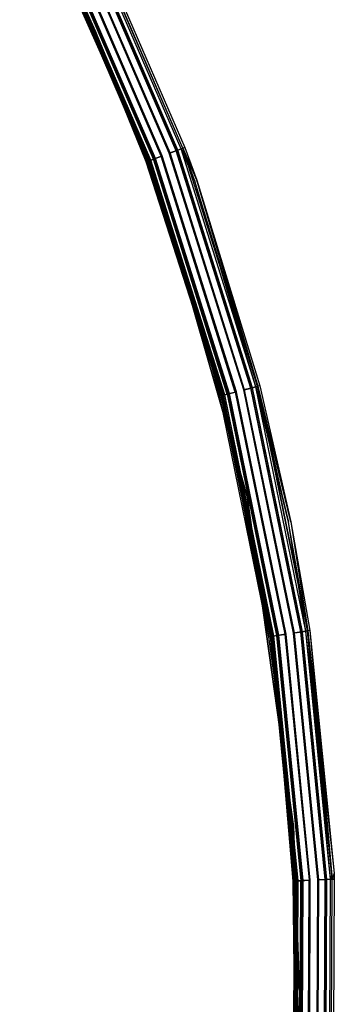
# Model space of a CAD drawing. Extents: x 3 to 49, y 3 to 103.
# Tile 59 of 101: x 46 to 49, y 26 to 35. Entities that reach past the tile are written whole.
import ezdxf

# ---------------------------------------------------------------- set-up
doc = ezdxf.new("R2010")
doc.units = 0
doc.header["$LTSCALE"] = 2.54
doc.layers.get('0').update_dxf_attribs({"linetype": 'CONTINUOUS'})

# ---------------------------------------------------------------- blocks, each defined once
blk = doc.blocks.new('HOTEL-MOOD-11782-11790_STL')
at = {"color": 0}
for p, q in [((47.2621, 33.7653, 122.7154), (45.9806, 36.6437, 122.7154)), ((45.9806, 36.6437, 122.6954), (47.2621, 33.7653, 122.6954)), ((47.2621, 33.7653, 122.7154), (45.9806, 36.6437, 122.7154)), ((45.9806, 36.6437, 122.6954), (47.2621, 33.7653, 122.6954)), ((47.3939, 33.9811, 152.8656), (46.4643, 36.1346, 152.8656)), ((47.3939, 33.9811, 152.8656), (46.4643, 36.1346, 152.8656)), ((47.398, 33.9826, 152.8851), (46.4683, 36.1366, 152.8851)), ((47.398, 33.9826, 152.8851), (46.4683, 36.1366, 152.8851)), ((47.3982, 33.9827, 122.5214), (46.4684, 36.1367, 122.5214)), ((47.3982, 33.9827, 122.5214), (46.4684, 36.1367, 122.5214)), ((47.4023, 33.9842, 122.5019), (46.4724, 36.1386, 122.5019)), ((47.4023, 33.9842, 122.5019), (46.4724, 36.1386, 122.5019)), ((47.4596, 34.0055, 152.8317), (46.5272, 36.1657, 152.8317)), ((47.4596, 34.0055, 152.8317), (46.5272, 36.1657, 152.8317)), ((47.4617, 34.0063, 122.5541), (46.5292, 36.1667, 122.5541)), ((47.4617, 34.0063, 122.5541), (46.5292, 36.1667, 122.5541)), ((47.4713, 34.0099, 152.8474), (46.5384, 36.1712, 152.8474)), ((47.4713, 34.0099, 152.8474), (46.5384, 36.1712, 152.8474)), ((47.4734, 34.0106, 122.5385), (46.5404, 36.1722, 122.5385)), ((47.4734, 34.0106, 122.5385), (46.5404, 36.1722, 122.5385)), ((47.5051, 34.0224, 152.7708), (46.5707, 36.1872, 152.7708)), ((47.5051, 34.0224, 152.7708), (46.5707, 36.1872, 152.7708)), ((47.5057, 34.0226, 122.6129), (46.5712, 36.1875, 122.6129)), ((47.5057, 34.0226, 122.6129), (46.5712, 36.1875, 122.6129)), ((47.5214, 34.0285, 122.6863), (46.5862, 36.1949, 122.6863)), ((47.5214, 34.0285, 152.6949), (46.5862, 36.1949, 152.6949)), ((47.5214, 34.0285, 122.6863), (46.5862, 36.1949, 122.6863)), ((47.5214, 34.0285, 152.6949), (46.5862, 36.1949, 152.6949)), ((47.522, 34.0287, 152.7795), (46.5869, 36.1952, 152.7795)), ((47.522, 34.0287, 152.7795), (46.5869, 36.1952, 152.7795)), ((47.5226, 34.0289, 122.6042), (46.5874, 36.1955, 122.6042)), ((47.5226, 34.0289, 122.6042), (46.5874, 36.1955, 122.6042)), ((46.6042, 36.2038, 122.6863), (47.5401, 34.0354, 122.6863)), ((46.6042, 36.2038, 152.6949), (47.5401, 34.0354, 152.6949)), ((46.6042, 36.2038, 122.6863), (47.5401, 34.0354, 122.6863)), ((46.6042, 36.2038, 152.6949), (47.5401, 34.0354, 152.6949)), ((46.6771, 35.1256, 152.6951), (46.2544, 36.0309, 152.6951)), ((46.6771, 35.1256, 152.6951), (46.2544, 36.0309, 152.6951)), ((46.2652, 36.0362, 122.6863), (47.1857, 33.9037, 122.6863)), ((46.2652, 36.0362, 122.6863), (47.1857, 33.9037, 122.6863)), ((46.6771, 35.1256, 152.6951), (46.2718, 36.0395, 152.7797)), ((46.6771, 35.1256, 152.6951), (46.2718, 36.0395, 152.7797)), ((47.1926, 33.9062, 152.7797), (46.2718, 36.0395, 152.7797)), ((47.1926, 33.9062, 152.7797), (46.2718, 36.0395, 152.7797)), ((46.2723, 36.0397, 152.6951), (46.6954, 35.1336, 152.6951)), ((46.2723, 36.0397, 152.6951), (46.6954, 35.1336, 152.6951)), ((47.2033, 33.9102, 122.6042), (46.282, 36.0445, 122.6042)), ((47.2033, 33.9102, 122.6042), (46.282, 36.0445, 122.6042)), ((47.2045, 33.9106, 122.6863), (46.2831, 36.0451, 122.6863)), ((47.2045, 33.9106, 122.6863), (46.2831, 36.0451, 122.6863)), ((47.2095, 33.9125, 152.771), (46.2879, 36.0475, 152.771)), ((46.2879, 36.0475, 152.771), (46.6954, 35.1336, 152.6951)), ((47.2095, 33.9125, 152.771), (46.2879, 36.0475, 152.771)), ((46.2879, 36.0475, 152.771), (46.6954, 35.1336, 152.6951)), ((47.2202, 33.9165, 122.6129), (46.2981, 36.0525, 122.6129)), ((47.2202, 33.9165, 122.6129), (46.2981, 36.0525, 122.6129)), ((47.2434, 33.9251, 152.8475), (46.3203, 36.0635, 152.8475)), ((47.2434, 33.9251, 152.8475), (46.3203, 36.0635, 152.8475)), ((47.2524, 33.9285, 122.5385), (46.329, 36.0678, 122.5385)), ((47.2524, 33.9285, 122.5385), (46.329, 36.0678, 122.5385)), ((47.2551, 33.9294, 152.8319), (46.3315, 36.069, 152.8319)), ((47.2551, 33.9294, 152.8319), (46.3315, 36.069, 152.8319)), ((47.2641, 33.9328, 122.5541), (46.3402, 36.0733, 122.5541)), ((47.2641, 33.9328, 122.5541), (46.3402, 36.0733, 122.5541)), ((47.3167, 33.9524, 152.8851), (46.3905, 36.0981, 152.8851)), ((47.3167, 33.9524, 152.8851), (46.3905, 36.0981, 152.8851)), ((47.3209, 33.9539, 152.8656), (46.3944, 36.1001, 152.8656)), ((47.3209, 33.9539, 152.8656), (46.3944, 36.1001, 152.8656)), ((47.3235, 33.9549, 122.5019), (46.397, 36.1014, 122.5019)), ((47.3235, 33.9549, 122.5019), (46.397, 36.1014, 122.5019)), ((47.3277, 33.9564, 122.5214), (46.401, 36.1033, 122.5214)), ((47.3277, 33.9564, 122.5214), (46.401, 36.1033, 122.5214)), ((46.6954, 35.1336, 152.6951), (46.6771, 35.1256, 152.6951)), ((46.6954, 35.1336, 152.6951), (46.6771, 35.1256, 152.6951)), ((47.1744, 33.8995, 152.6951), (46.6771, 35.1256, 152.6951)), ((47.1744, 33.8995, 152.6951), (46.6771, 35.1256, 152.6951)), ((47.1926, 33.9062, 152.7797), (46.6771, 35.1256, 152.6951)), ((47.1926, 33.9062, 152.7797), (46.6771, 35.1256, 152.6951)), ((46.6954, 35.1336, 152.6951), (47.1931, 33.9064, 152.6951)), ((47.2095, 33.9125, 152.771), (46.6954, 35.1336, 152.6951)), ((46.6954, 35.1336, 152.6951), (47.1931, 33.9064, 152.6951)), ((47.2095, 33.9125, 152.771), (46.6954, 35.1336, 152.6951)), ((47.4596, 34.0055, 152.8317), (47.3939, 33.9811, 152.8656)), ((47.4596, 34.0055, 152.8317), (47.3939, 33.9811, 152.8656)), ((47.398, 33.9826, 152.8851), (47.4713, 34.0099, 152.8474)), ((47.398, 33.9826, 152.8851), (47.4713, 34.0099, 152.8474)), ((48.1014, 31.7445, 152.8851), (47.398, 33.9826, 152.8851)), ((48.1014, 31.7445, 152.8851), (47.398, 33.9826, 152.8851)), ((47.3982, 33.9827, 122.5214), (47.4617, 34.0063, 122.5541)), ((47.3982, 33.9827, 122.5214), (47.4617, 34.0063, 122.5541)), ((48.1015, 31.7445, 122.5214), (47.3982, 33.9827, 122.5214)), ((48.1015, 31.7445, 122.5214), (47.3982, 33.9827, 122.5214)), ((47.4023, 33.9842, 122.5019), (47.4734, 34.0106, 122.5385)), ((47.4023, 33.9842, 122.5019), (47.4734, 34.0106, 122.5385)), ((48.1059, 31.7456, 122.5019), (47.4023, 33.9842, 122.5019)), ((48.1059, 31.7456, 122.5019), (47.4023, 33.9842, 122.5019)), ((47.5051, 34.0224, 152.7708), (47.4596, 34.0055, 152.8317)), ((47.5051, 34.0224, 152.7708), (47.4596, 34.0055, 152.8317)), ((48.165, 31.7609, 152.8317), (47.4596, 34.0055, 152.8317)), ((48.165, 31.7609, 152.8317), (47.4596, 34.0055, 152.8317)), ((47.4617, 34.0063, 122.5541), (47.5057, 34.0226, 122.6129)), ((47.4617, 34.0063, 122.5541), (47.5057, 34.0226, 122.6129)), ((48.1672, 31.7615, 122.5541), (47.4617, 34.0063, 122.5541)), ((48.1672, 31.7615, 122.5541), (47.4617, 34.0063, 122.5541)), ((47.4713, 34.0099, 152.8474), (47.522, 34.0287, 152.7795)), ((47.4713, 34.0099, 152.8474), (47.522, 34.0287, 152.7795)), ((48.1771, 31.764, 152.8474), (47.4713, 34.0099, 152.8474)), ((48.1771, 31.764, 152.8474), (47.4713, 34.0099, 152.8474)), ((47.4734, 34.0106, 122.5385), (47.5226, 34.0289, 122.6042)), ((47.4734, 34.0106, 122.5385), (47.5226, 34.0289, 122.6042)), ((48.1792, 31.7646, 122.5385), (47.4734, 34.0106, 122.5385)), ((48.1792, 31.7646, 122.5385), (47.4734, 34.0106, 122.5385)), ((47.5214, 34.0285, 152.6949), (47.5051, 34.0224, 152.7708)), ((47.5214, 34.0285, 152.6949), (47.5051, 34.0224, 152.7708)), ((48.212, 31.773, 152.7708), (47.5051, 34.0224, 152.7708)), ((47.634, 33.7189, 152.6949), (47.5051, 34.0224, 152.7708)), ((47.634, 33.7189, 152.6949), (47.5051, 34.0224, 152.7708)), ((48.212, 31.773, 152.7708), (47.5051, 34.0224, 152.7708)), ((47.5057, 34.0226, 122.6129), (47.5214, 34.0285, 122.6863)), ((47.5057, 34.0226, 122.6129), (47.5214, 34.0285, 122.6863)), ((47.5057, 34.0226, 122.6129), (47.634, 33.7189, 122.6863)), ((48.2126, 31.7732, 122.6129), (47.5057, 34.0226, 122.6129)), ((48.2126, 31.7732, 122.6129), (47.5057, 34.0226, 122.6129)), ((47.5057, 34.0226, 122.6129), (47.634, 33.7189, 122.6863)), ((47.634, 33.7189, 122.6863), (47.5214, 34.0285, 122.6863)), ((47.634, 33.7189, 152.6949), (47.5214, 34.0285, 152.6949)), ((47.5214, 34.0285, 152.6949), (47.5214, 34.0285, 122.6863)), ((47.634, 33.7189, 122.6863), (47.5214, 34.0285, 122.6863)), ((47.5214, 34.0285, 152.6949), (47.5214, 34.0285, 122.6863)), ((47.634, 33.7189, 152.6949), (47.5214, 34.0285, 152.6949)), ((47.5401, 34.0354, 152.6949), (47.522, 34.0287, 152.7795)), ((47.5401, 34.0354, 152.6949), (47.522, 34.0287, 152.7795)), ((47.522, 34.0287, 152.7795), (47.6528, 33.7256, 152.6949)), ((48.2295, 31.7776, 152.7795), (47.522, 34.0287, 152.7795)), ((48.2295, 31.7776, 152.7795), (47.522, 34.0287, 152.7795)), ((47.522, 34.0287, 152.7795), (47.6528, 33.7256, 152.6949)), ((47.5401, 34.0354, 122.6863), (47.5226, 34.0289, 122.6042)), ((47.5401, 34.0354, 122.6863), (47.5226, 34.0289, 122.6042)), ((47.6528, 33.7256, 122.6863), (47.5226, 34.0289, 122.6042)), ((47.6528, 33.7256, 122.6863), (47.5226, 34.0289, 122.6042)), ((48.23, 31.7777, 122.6042), (47.5226, 34.0289, 122.6042)), ((48.23, 31.7777, 122.6042), (47.5226, 34.0289, 122.6042)), ((47.5401, 34.0354, 122.6863), (47.6528, 33.7256, 122.6863)), ((47.5401, 34.0354, 152.6949), (47.5401, 34.0354, 122.6863)), ((47.5401, 34.0354, 152.6949), (47.5401, 34.0354, 122.6863)), ((47.5401, 34.0354, 152.6949), (47.6528, 33.7256, 152.6949)), ((47.5401, 34.0354, 122.6863), (47.6528, 33.7256, 122.6863)), ((47.5401, 34.0354, 152.6949), (47.6528, 33.7256, 152.6949)), ((47.1744, 33.8995, 152.6951), (47.1926, 33.9062, 152.7797)), ((47.1744, 33.8995, 152.6951), (47.1926, 33.9062, 152.7797)), ((47.7799, 32.0239, 152.6951), (47.1744, 33.8995, 152.6951)), ((47.7799, 32.0239, 152.6951), (47.1744, 33.8995, 152.6951)), ((47.1857, 33.9037, 122.6863), (47.2033, 33.9102, 122.6042)), ((47.1857, 33.9037, 122.6863), (47.2033, 33.9102, 122.6042)), ((47.1857, 33.9037, 122.6863), (47.8821, 31.6878, 122.6863)), ((47.1857, 33.9037, 122.6863), (47.8821, 31.6878, 122.6863)), ((47.1926, 33.9062, 152.7797), (47.2434, 33.9251, 152.8475)), ((47.1926, 33.9062, 152.7797), (47.2434, 33.9251, 152.8475)), ((47.7799, 32.0239, 152.6951), (47.1926, 33.9062, 152.7797)), ((47.7799, 32.0239, 152.6951), (47.1926, 33.9062, 152.7797)), ((47.8892, 31.6896, 152.7797), (47.1926, 33.9062, 152.7797)), ((47.8892, 31.6896, 152.7797), (47.1926, 33.9062, 152.7797)), ((47.1931, 33.9064, 152.6951), (47.2095, 33.9125, 152.771)), ((47.1931, 33.9064, 152.6951), (47.2095, 33.9125, 152.771)), ((47.1931, 33.9064, 152.6951), (47.7799, 32.0239, 152.6951)), ((47.1931, 33.9064, 152.6951), (47.7799, 32.0239, 152.6951)), ((47.1931, 33.9064, 152.6951), (47.7992, 32.0292, 152.6951)), ((47.1931, 33.9064, 152.6951), (47.7992, 32.0292, 152.6951)), ((47.2033, 33.9102, 122.6042), (47.2524, 33.9285, 122.5385)), ((47.2033, 33.9102, 122.6042), (47.2524, 33.9285, 122.5385)), ((47.9002, 31.6924, 122.6042), (47.2033, 33.9102, 122.6042)), ((47.9002, 31.6924, 122.6042), (47.2033, 33.9102, 122.6042)), ((47.2045, 33.9106, 122.6863), (47.2202, 33.9165, 122.6129)), ((47.2045, 33.9106, 122.6863), (47.2202, 33.9165, 122.6129)), ((47.9014, 31.6928, 122.6863), (47.2045, 33.9106, 122.6863)), ((47.9014, 31.6928, 122.6863), (47.2045, 33.9106, 122.6863)), ((47.2551, 33.9294, 152.8319), (47.2095, 33.9125, 152.771)), ((47.2551, 33.9294, 152.8319), (47.2095, 33.9125, 152.771)), ((47.9066, 31.6941, 152.771), (47.2095, 33.9125, 152.771)), ((47.7992, 32.0292, 152.6951), (47.2095, 33.9125, 152.771)), ((47.9066, 31.6941, 152.771), (47.2095, 33.9125, 152.771)), ((47.7992, 32.0292, 152.6951), (47.2095, 33.9125, 152.771)), ((47.2202, 33.9165, 122.6129), (47.2641, 33.9328, 122.5541)), ((47.2202, 33.9165, 122.6129), (47.2641, 33.9328, 122.5541)), ((47.9177, 31.6969, 122.6129), (47.2202, 33.9165, 122.6129)), ((47.9177, 31.6969, 122.6129), (47.2202, 33.9165, 122.6129)), ((47.2434, 33.9251, 152.8475), (47.3167, 33.9524, 152.8851)), ((47.2434, 33.9251, 152.8475), (47.3167, 33.9524, 152.8851)), ((47.9416, 31.7031, 152.8475), (47.2434, 33.9251, 152.8475)), ((47.9416, 31.7031, 152.8475), (47.2434, 33.9251, 152.8475)), ((47.2524, 33.9285, 122.5385), (47.3235, 33.9549, 122.5019)), ((47.2524, 33.9285, 122.5385), (47.3235, 33.9549, 122.5019)), ((47.951, 31.7056, 122.5385), (47.2524, 33.9285, 122.5385)), ((47.951, 31.7056, 122.5385), (47.2524, 33.9285, 122.5385)), ((47.3209, 33.9539, 152.8656), (47.2551, 33.9294, 152.8319)), ((47.3209, 33.9539, 152.8656), (47.2551, 33.9294, 152.8319)), ((47.9537, 31.7063, 152.8319), (47.2551, 33.9294, 152.8319)), ((47.9537, 31.7063, 152.8319), (47.2551, 33.9294, 152.8319)), ((47.2641, 33.9328, 122.5541), (47.3277, 33.9564, 122.5214)), ((47.2641, 33.9328, 122.5541), (47.3277, 33.9564, 122.5214)), ((47.9631, 31.7087, 122.5541), (47.2641, 33.9328, 122.5541)), ((47.9631, 31.7087, 122.5541), (47.2641, 33.9328, 122.5541)), ((48.0174, 31.7227, 152.8851), (47.3167, 33.9524, 152.8851)), ((48.0174, 31.7227, 152.8851), (47.3167, 33.9524, 152.8851)), ((48.0217, 31.7238, 152.8656), (47.3209, 33.9539, 152.8656)), ((48.0217, 31.7238, 152.8656), (47.3209, 33.9539, 152.8656)), ((48.0244, 31.7245, 122.5019), (47.3235, 33.9549, 122.5019)), ((48.0244, 31.7245, 122.5019), (47.3235, 33.9549, 122.5019)), ((48.0287, 31.7257, 122.5214), (47.3277, 33.9564, 122.5214)), ((48.0287, 31.7257, 122.5214), (47.3277, 33.9564, 122.5214)), ((48.0971, 31.7433, 152.8656), (47.3939, 33.9811, 152.8656)), ((48.0971, 31.7433, 152.8656), (47.3939, 33.9811, 152.8656)), ((48.1306, 30.7365, 122.7154), (47.2621, 33.7653, 122.7154)), ((47.2621, 33.7653, 122.6954), (48.1306, 30.7365, 122.6954)), ((47.2621, 33.7653, 122.7154), (47.2621, 33.7653, 122.6954)), ((48.1306, 30.7365, 122.7154), (47.2621, 33.7653, 122.7154)), ((47.2621, 33.7653, 122.6954), (48.1306, 30.7365, 122.6954)), ((47.2621, 33.7653, 122.7154), (47.2621, 33.7653, 122.6954)), ((48.2126, 31.7732, 122.6129), (47.634, 33.7189, 122.6863)), ((48.2126, 31.7732, 122.6129), (47.634, 33.7189, 122.6863)), ((48.2288, 31.7774, 122.6863), (47.634, 33.7189, 122.6863)), ((48.2288, 31.7774, 152.6949), (47.634, 33.7189, 152.6949)), ((47.634, 33.7189, 152.6949), (47.634, 33.7189, 122.6863)), ((48.2288, 31.7774, 122.6863), (47.634, 33.7189, 122.6863)), ((47.634, 33.7189, 152.6949), (47.634, 33.7189, 122.6863)), ((48.2288, 31.7774, 152.6949), (47.634, 33.7189, 152.6949)), ((48.212, 31.773, 152.7708), (47.634, 33.7189, 152.6949)), ((48.212, 31.773, 152.7708), (47.634, 33.7189, 152.6949)), ((47.6528, 33.7256, 122.6863), (48.23, 31.7777, 122.6042)), ((47.6528, 33.7256, 122.6863), (48.2482, 31.7824, 122.6863)), ((47.6528, 33.7256, 122.6863), (48.23, 31.7777, 122.6042)), ((47.6528, 33.7256, 152.6949), (47.6528, 33.7256, 122.6863)), ((47.6528, 33.7256, 152.6949), (47.6528, 33.7256, 122.6863)), ((47.6528, 33.7256, 152.6949), (48.2482, 31.7824, 152.6949)), ((47.6528, 33.7256, 122.6863), (48.2482, 31.7824, 122.6863)), ((48.2295, 31.7776, 152.7795), (47.6528, 33.7256, 152.6949)), ((48.2295, 31.7776, 152.7795), (47.6528, 33.7256, 152.6949)), ((47.6528, 33.7256, 152.6949), (48.2482, 31.7824, 152.6949)), ((47.7992, 32.0292, 152.6951), (47.8898, 31.6897, 152.6951)), ((47.7992, 32.0292, 152.6951), (47.8898, 31.6897, 152.6951)), ((47.7992, 32.0292, 152.6951), (47.9066, 31.6941, 152.771)), ((47.7992, 32.0292, 152.6951), (47.9066, 31.6941, 152.771)), ((47.8704, 31.6847, 152.6951), (47.7799, 32.0239, 152.6951)), ((47.8704, 31.6847, 152.6951), (47.7799, 32.0239, 152.6951)), ((47.8892, 31.6896, 152.7797), (47.7799, 32.0239, 152.6951)), ((47.8892, 31.6896, 152.7797), (47.7799, 32.0239, 152.6951)), ((48.165, 31.7609, 152.8317), (48.0971, 31.7433, 152.8656)), ((48.165, 31.7609, 152.8317), (48.0971, 31.7433, 152.8656)), ((48.1014, 31.7445, 152.8851), (48.1771, 31.764, 152.8474)), ((48.1014, 31.7445, 152.8851), (48.1771, 31.764, 152.8474)), ((48.1015, 31.7445, 122.5214), (48.1672, 31.7615, 122.5541)), ((48.1015, 31.7445, 122.5214), (48.1672, 31.7615, 122.5541)), ((48.1059, 31.7456, 122.5019), (48.1792, 31.7646, 122.5385)), ((48.1059, 31.7456, 122.5019), (48.1792, 31.7646, 122.5385)), ((48.212, 31.773, 152.7708), (48.165, 31.7609, 152.8317)), ((48.212, 31.773, 152.7708), (48.165, 31.7609, 152.8317)), ((48.6359, 29.4556, 152.8317), (48.165, 31.7609, 152.8317)), ((48.6359, 29.4556, 152.8317), (48.165, 31.7609, 152.8317)), ((48.1672, 31.7615, 122.5541), (48.2126, 31.7732, 122.6129)), ((48.1672, 31.7615, 122.5541), (48.2126, 31.7732, 122.6129)), ((48.6381, 29.456, 122.5541), (48.1672, 31.7615, 122.5541)), ((48.6381, 29.456, 122.5541), (48.1672, 31.7615, 122.5541)), ((48.1771, 31.764, 152.8474), (48.2295, 31.7776, 152.7795)), ((48.1771, 31.764, 152.8474), (48.2295, 31.7776, 152.7795)), ((48.1771, 31.764, 152.8474), (48.6482, 29.4575, 152.8474)), ((48.1771, 31.764, 152.8474), (48.6482, 29.4575, 152.8474)), ((48.1792, 31.7646, 122.5385), (48.23, 31.7777, 122.6042)), ((48.1792, 31.7646, 122.5385), (48.23, 31.7777, 122.6042)), ((48.6504, 29.4578, 122.5385), (48.1792, 31.7646, 122.5385)), ((48.6504, 29.4578, 122.5385), (48.1792, 31.7646, 122.5385)), ((48.2288, 31.7774, 152.6949), (48.212, 31.773, 152.7708)), ((48.2288, 31.7774, 152.6949), (48.212, 31.773, 152.7708)), ((48.6839, 29.4629, 152.7708), (48.212, 31.773, 152.7708)), ((48.5217, 30.493, 152.6949), (48.212, 31.773, 152.7708)), ((48.5217, 30.493, 152.6949), (48.212, 31.773, 152.7708)), ((48.6839, 29.4629, 152.7708), (48.212, 31.773, 152.7708)), ((48.2288, 31.7774, 122.6863), (48.2126, 31.7732, 122.6129)), ((48.2288, 31.7774, 122.6863), (48.2126, 31.7732, 122.6129)), ((48.2126, 31.7732, 122.6129), (48.5217, 30.493, 122.6863)), ((48.6845, 29.463, 122.6129), (48.2126, 31.7732, 122.6129)), ((48.6845, 29.463, 122.6129), (48.2126, 31.7732, 122.6129)), ((48.2126, 31.7732, 122.6129), (48.5217, 30.493, 122.6863)), ((48.5217, 30.493, 122.6863), (48.2288, 31.7774, 122.6863)), ((48.5217, 30.493, 152.6949), (48.2288, 31.7774, 152.6949)), ((48.2288, 31.7774, 152.6949), (48.2288, 31.7774, 122.6863)), ((48.5217, 30.493, 122.6863), (48.2288, 31.7774, 122.6863)), ((48.2288, 31.7774, 152.6949), (48.2288, 31.7774, 122.6863)), ((48.5217, 30.493, 152.6949), (48.2288, 31.7774, 152.6949)), ((48.2482, 31.7824, 152.6949), (48.2295, 31.7776, 152.7795)), ((48.2482, 31.7824, 152.6949), (48.2295, 31.7776, 152.7795)), ((48.2295, 31.7776, 152.7795), (48.5414, 30.4969, 152.6949)), ((48.2295, 31.7776, 152.7795), (48.5414, 30.4969, 152.6949)), ((48.2295, 31.7776, 152.7795), (48.7017, 29.4656, 152.7795)), ((48.2295, 31.7776, 152.7795), (48.7017, 29.4656, 152.7795)), ((48.2482, 31.7824, 122.6863), (48.23, 31.7777, 122.6042)), ((48.2482, 31.7824, 122.6863), (48.23, 31.7777, 122.6042)), ((48.5414, 30.4969, 122.6863), (48.23, 31.7777, 122.6042)), ((48.5414, 30.4969, 122.6863), (48.23, 31.7777, 122.6042)), ((48.7023, 29.4657, 122.6042), (48.23, 31.7777, 122.6042)), ((48.7023, 29.4657, 122.6042), (48.23, 31.7777, 122.6042)), ((48.2482, 31.7824, 122.6863), (48.5414, 30.4969, 122.6863)), ((48.2482, 31.7824, 152.6949), (48.2482, 31.7824, 122.6863)), ((48.2482, 31.7824, 152.6949), (48.2482, 31.7824, 122.6863)), ((48.2482, 31.7824, 152.6949), (48.5414, 30.4969, 152.6949)), ((48.2482, 31.7824, 122.6863), (48.5414, 30.4969, 122.6863)), ((48.2482, 31.7824, 152.6949), (48.5414, 30.4969, 152.6949)), ((47.8704, 31.6847, 152.6951), (47.8892, 31.6896, 152.7797)), ((47.8704, 31.6847, 152.6951), (47.8892, 31.6896, 152.7797)), ((48.335, 29.4102, 152.6951), (47.8704, 31.6847, 152.6951)), ((48.335, 29.4102, 152.6951), (47.8704, 31.6847, 152.6951)), ((47.8821, 31.6878, 122.6863), (47.9002, 31.6924, 122.6042)), ((47.8821, 31.6878, 122.6863), (47.9002, 31.6924, 122.6042)), ((47.8821, 31.6878, 122.6863), (48.3469, 29.412, 122.6863)), ((47.8821, 31.6878, 122.6863), (48.3469, 29.412, 122.6863)), ((47.8892, 31.6896, 152.7797), (47.9416, 31.7031, 152.8475)), ((47.8892, 31.6896, 152.7797), (47.9416, 31.7031, 152.8475)), ((47.8892, 31.6896, 152.7797), (48.3542, 29.4131, 152.7797)), ((47.8892, 31.6896, 152.7797), (48.3542, 29.4131, 152.7797)), ((47.8898, 31.6897, 152.6951), (47.9066, 31.6941, 152.771)), ((47.8898, 31.6897, 152.6951), (47.9066, 31.6941, 152.771)), ((47.8898, 31.6897, 152.6951), (48.335, 29.4102, 152.6951)), ((47.8898, 31.6897, 152.6951), (48.335, 29.4102, 152.6951)), ((47.8898, 31.6897, 152.6951), (48.3548, 29.4132, 152.6951)), ((47.8898, 31.6897, 152.6951), (48.3548, 29.4132, 152.6951)), ((47.9002, 31.6924, 122.6042), (47.951, 31.7056, 122.5385)), ((47.9002, 31.6924, 122.6042), (47.951, 31.7056, 122.5385)), ((48.3654, 29.4148, 122.6042), (47.9002, 31.6924, 122.6042)), ((48.3654, 29.4148, 122.6042), (47.9002, 31.6924, 122.6042)), ((47.9014, 31.6928, 122.6863), (47.9177, 31.6969, 122.6129)), ((47.9014, 31.6928, 122.6863), (47.9177, 31.6969, 122.6129)), ((48.3667, 29.415, 122.6863), (47.9014, 31.6928, 122.6863)), ((48.3667, 29.415, 122.6863), (47.9014, 31.6928, 122.6863)), ((47.9537, 31.7063, 152.8319), (47.9066, 31.6941, 152.771)), ((47.9537, 31.7063, 152.8319), (47.9066, 31.6941, 152.771)), ((48.372, 29.4158, 152.771), (47.9066, 31.6941, 152.771)), ((48.372, 29.4158, 152.771), (47.9066, 31.6941, 152.771)), ((47.9177, 31.6969, 122.6129), (47.9631, 31.7087, 122.5541)), ((47.9177, 31.6969, 122.6129), (47.9631, 31.7087, 122.5541)), ((48.3833, 29.4175, 122.6129), (47.9177, 31.6969, 122.6129)), ((48.3833, 29.4175, 122.6129), (47.9177, 31.6969, 122.6129)), ((47.9416, 31.7031, 152.8475), (48.0174, 31.7227, 152.8851)), ((47.9416, 31.7031, 152.8475), (48.0174, 31.7227, 152.8851)), ((47.9416, 31.7031, 152.8475), (48.4078, 29.4212, 152.8475)), ((47.9416, 31.7031, 152.8475), (48.4078, 29.4212, 152.8475)), ((47.951, 31.7056, 122.5385), (48.0244, 31.7245, 122.5019)), ((47.951, 31.7056, 122.5385), (48.0244, 31.7245, 122.5019)), ((48.4173, 29.4226, 122.5385), (47.951, 31.7056, 122.5385)), ((48.4173, 29.4226, 122.5385), (47.951, 31.7056, 122.5385)), ((48.0217, 31.7238, 152.8656), (47.9537, 31.7063, 152.8319)), ((48.0217, 31.7238, 152.8656), (47.9537, 31.7063, 152.8319)), ((48.4201, 29.423, 152.8319), (47.9537, 31.7063, 152.8319)), ((48.4201, 29.423, 152.8319), (47.9537, 31.7063, 152.8319)), ((47.9631, 31.7087, 122.5541), (48.0287, 31.7257, 122.5214)), ((47.9631, 31.7087, 122.5541), (48.0287, 31.7257, 122.5214)), ((48.4296, 29.4245, 122.5541), (47.9631, 31.7087, 122.5541)), ((48.4296, 29.4245, 122.5541), (47.9631, 31.7087, 122.5541)), ((48.0174, 31.7227, 152.8851), (48.4851, 29.4329, 152.8851)), ((48.0174, 31.7227, 152.8851), (48.4851, 29.4329, 152.8851)), ((48.4895, 29.4335, 152.8656), (48.0217, 31.7238, 152.8656)), ((48.4895, 29.4335, 152.8656), (48.0217, 31.7238, 152.8656)), ((48.4923, 29.4339, 122.5019), (48.0244, 31.7245, 122.5019)), ((48.4923, 29.4339, 122.5019), (48.0244, 31.7245, 122.5019)), ((48.4967, 29.4346, 122.5214), (48.0287, 31.7257, 122.5214)), ((48.4967, 29.4346, 122.5214), (48.0287, 31.7257, 122.5214)), ((48.5665, 29.4452, 152.8656), (48.0971, 31.7433, 152.8656)), ((48.5665, 29.4452, 152.8656), (48.0971, 31.7433, 152.8656)), ((48.1014, 31.7445, 152.8851), (48.5709, 29.4458, 152.8851)), ((48.1014, 31.7445, 152.8851), (48.5709, 29.4458, 152.8851)), ((48.5711, 29.4458, 122.5214), (48.1015, 31.7445, 122.5214)), ((48.5711, 29.4458, 122.5214), (48.1015, 31.7445, 122.5214)), ((48.5755, 29.4465, 122.5019), (48.1059, 31.7456, 122.5019)), ((48.5755, 29.4465, 122.5019), (48.1059, 31.7456, 122.5019)), ((48.5691, 27.6164, 122.7154), (48.1306, 30.7365, 122.7154)), ((48.1306, 30.7365, 122.6954), (48.5691, 27.6164, 122.6954)), ((48.1306, 30.7365, 122.7154), (48.1306, 30.7365, 122.6954)), ((48.5691, 27.6164, 122.7154), (48.1306, 30.7365, 122.7154)), ((48.1306, 30.7365, 122.6954), (48.5691, 27.6164, 122.6954)), ((48.1306, 30.7365, 122.7154), (48.1306, 30.7365, 122.6954)), ((48.6845, 29.463, 122.6129), (48.5217, 30.493, 122.6863)), ((48.701, 29.4655, 122.6863), (48.5217, 30.493, 122.6863)), ((48.6845, 29.463, 122.6129), (48.5217, 30.493, 122.6863)), ((48.701, 29.4655, 152.6949), (48.5217, 30.493, 152.6949)), ((48.5217, 30.493, 152.6949), (48.5217, 30.493, 122.6863)), ((48.701, 29.4655, 122.6863), (48.5217, 30.493, 122.6863)), ((48.5217, 30.493, 152.6949), (48.5217, 30.493, 122.6863)), ((48.701, 29.4655, 152.6949), (48.5217, 30.493, 152.6949)), ((48.6839, 29.4629, 152.7708), (48.5217, 30.493, 152.6949)), ((48.6839, 29.4629, 152.7708), (48.5217, 30.493, 152.6949)), ((48.5414, 30.4969, 122.6863), (48.7023, 29.4657, 122.6042)), ((48.5414, 30.4969, 122.6863), (48.7023, 29.4657, 122.6042)), ((48.5414, 30.4969, 122.6863), (48.7208, 29.4685, 122.6863)), ((48.5414, 30.4969, 152.6949), (48.5414, 30.4969, 122.6863)), ((48.5414, 30.4969, 152.6949), (48.5414, 30.4969, 122.6863)), ((48.5414, 30.4969, 152.6949), (48.7208, 29.4685, 152.6949)), ((48.5414, 30.4969, 122.6863), (48.7208, 29.4685, 122.6863)), ((48.5414, 30.4969, 152.6949), (48.7208, 29.4685, 152.6949)), ((48.5414, 30.4969, 152.6949), (48.7017, 29.4656, 152.7795)), ((48.5414, 30.4969, 152.6949), (48.7017, 29.4656, 152.7795)), ((48.3542, 29.4131, 152.7797), (48.4078, 29.4212, 152.8475)), ((48.3542, 29.4131, 152.7797), (48.4078, 29.4212, 152.8475)), ((48.3654, 29.4148, 122.6042), (48.4173, 29.4226, 122.5385)), ((48.3654, 29.4148, 122.6042), (48.4173, 29.4226, 122.5385)), ((48.4201, 29.423, 152.8319), (48.372, 29.4158, 152.771)), ((48.4201, 29.423, 152.8319), (48.372, 29.4158, 152.771)), ((48.3833, 29.4175, 122.6129), (48.4296, 29.4245, 122.5541)), ((48.3833, 29.4175, 122.6129), (48.4296, 29.4245, 122.5541)), ((48.4078, 29.4212, 152.8475), (48.4851, 29.4329, 152.8851)), ((48.4078, 29.4212, 152.8475), (48.4851, 29.4329, 152.8851)), ((48.4078, 29.4212, 152.8475), (48.6368, 27.1034, 152.8475)), ((48.4078, 29.4212, 152.8475), (48.6368, 27.1034, 152.8475)), ((48.4173, 29.4226, 122.5385), (48.4923, 29.4339, 122.5019)), ((48.4173, 29.4226, 122.5385), (48.4923, 29.4339, 122.5019)), ((48.6464, 27.1038, 122.5385), (48.4173, 29.4226, 122.5385)), ((48.6464, 27.1038, 122.5385), (48.4173, 29.4226, 122.5385)), ((48.4895, 29.4335, 152.8656), (48.4201, 29.423, 152.8319)), ((48.4895, 29.4335, 152.8656), (48.4201, 29.423, 152.8319)), ((48.6492, 27.1039, 152.8319), (48.4201, 29.423, 152.8319)), ((48.6492, 27.1039, 152.8319), (48.4201, 29.423, 152.8319)), ((48.4296, 29.4245, 122.5541), (48.4967, 29.4346, 122.5214)), ((48.4296, 29.4245, 122.5541), (48.4967, 29.4346, 122.5214)), ((48.6589, 27.1044, 122.5541), (48.4296, 29.4245, 122.5541)), ((48.6589, 27.1044, 122.5541), (48.4296, 29.4245, 122.5541)), ((48.4851, 29.4329, 152.8851), (48.7149, 27.107, 152.8851)), ((48.4851, 29.4329, 152.8851), (48.7149, 27.107, 152.8851)), ((48.7193, 27.1072, 152.8656), (48.4895, 29.4335, 152.8656)), ((48.7193, 27.1072, 152.8656), (48.4895, 29.4335, 152.8656)), ((48.7221, 27.1074, 122.5019), (48.4923, 29.4339, 122.5019)), ((48.7221, 27.1074, 122.5019), (48.4923, 29.4339, 122.5019)), ((48.7266, 27.1076, 122.5214), (48.4967, 29.4346, 122.5214)), ((48.7266, 27.1076, 122.5214), (48.4967, 29.4346, 122.5214)), ((48.6359, 29.4556, 152.8317), (48.5665, 29.4452, 152.8656)), ((48.6359, 29.4556, 152.8317), (48.5665, 29.4452, 152.8656)), ((48.7971, 27.1109, 152.8656), (48.5665, 29.4452, 152.8656)), ((48.7971, 27.1109, 152.8656), (48.5665, 29.4452, 152.8656)), ((48.5709, 29.4458, 152.8851), (48.6482, 29.4575, 152.8474)), ((48.5709, 29.4458, 152.8851), (48.6482, 29.4575, 152.8474)), ((48.5709, 29.4458, 152.8851), (48.8016, 27.1111, 152.8851)), ((48.5709, 29.4458, 152.8851), (48.8016, 27.1111, 152.8851)), ((48.5711, 29.4458, 122.5214), (48.6381, 29.456, 122.5541)), ((48.5711, 29.4458, 122.5214), (48.6381, 29.456, 122.5541)), ((48.8017, 27.1111, 122.5214), (48.5711, 29.4458, 122.5214)), ((48.8017, 27.1111, 122.5214), (48.5711, 29.4458, 122.5214)), ((48.5755, 29.4465, 122.5019), (48.6504, 29.4578, 122.5385)), ((48.5755, 29.4465, 122.5019), (48.6504, 29.4578, 122.5385)), ((48.8062, 27.1113, 122.5019), (48.5755, 29.4465, 122.5019)), ((48.8062, 27.1113, 122.5019), (48.5755, 29.4465, 122.5019)), ((48.6839, 29.4629, 152.7708), (48.6359, 29.4556, 152.8317)), ((48.6839, 29.4629, 152.7708), (48.6359, 29.4556, 152.8317)), ((48.8672, 27.1142, 152.8317), (48.6359, 29.4556, 152.8317)), ((48.8672, 27.1142, 152.8317), (48.6359, 29.4556, 152.8317)), ((48.6381, 29.456, 122.5541), (48.6845, 29.463, 122.6129)), ((48.6381, 29.456, 122.5541), (48.6845, 29.463, 122.6129)), ((48.8694, 27.1143, 122.5541), (48.6381, 29.456, 122.5541)), ((48.8694, 27.1143, 122.5541), (48.6381, 29.456, 122.5541)), ((48.6482, 29.4575, 152.8474), (48.7017, 29.4656, 152.7795)), ((48.6482, 29.4575, 152.8474), (48.7017, 29.4656, 152.7795)), ((48.6482, 29.4575, 152.8474), (48.8797, 27.1148, 152.8474)), ((48.6482, 29.4575, 152.8474), (48.8797, 27.1148, 152.8474)), ((48.6504, 29.4578, 122.5385), (48.7023, 29.4657, 122.6042)), ((48.6504, 29.4578, 122.5385), (48.7023, 29.4657, 122.6042)), ((48.8819, 27.1149, 122.5385), (48.6504, 29.4578, 122.5385)), ((48.8819, 27.1149, 122.5385), (48.6504, 29.4578, 122.5385)), ((48.701, 29.4655, 152.6949), (48.6839, 29.4629, 152.7708)), ((48.701, 29.4655, 152.6949), (48.6839, 29.4629, 152.7708)), ((48.9157, 27.1165, 152.7708), (48.6839, 29.4629, 152.7708)), ((48.9157, 27.1165, 152.7708), (48.6839, 29.4629, 152.7708)), ((48.701, 29.4655, 122.6863), (48.6845, 29.463, 122.6129)), ((48.701, 29.4655, 122.6863), (48.6845, 29.463, 122.6129)), ((48.9163, 27.1165, 122.6129), (48.6845, 29.463, 122.6129)), ((48.9304, 27.1721, 122.6863), (48.6845, 29.463, 122.6129)), ((48.9163, 27.1165, 122.6129), (48.6845, 29.463, 122.6129)), ((48.9304, 27.1721, 122.6863), (48.6845, 29.463, 122.6129)), ((48.9304, 27.1721, 122.6863), (48.701, 29.4655, 122.6863)), ((48.9304, 27.1721, 152.6949), (48.701, 29.4655, 152.6949)), ((48.701, 29.4655, 152.6949), (48.701, 29.4655, 122.6863)), ((48.9304, 27.1721, 122.6863), (48.701, 29.4655, 122.6863)), ((48.701, 29.4655, 152.6949), (48.701, 29.4655, 122.6863)), ((48.9304, 27.1721, 152.6949), (48.701, 29.4655, 152.6949)), ((48.9157, 27.1165, 152.7708), (48.701, 29.4655, 152.6949)), ((48.9157, 27.1165, 152.7708), (48.701, 29.4655, 152.6949)), ((48.7208, 29.4685, 152.6949), (48.7017, 29.4656, 152.7795)), ((48.7208, 29.4685, 152.6949), (48.7017, 29.4656, 152.7795)), ((48.7017, 29.4656, 152.7795), (48.9504, 27.1731, 152.6949)), ((48.7017, 29.4656, 152.7795), (48.9504, 27.1731, 152.6949)), ((48.7017, 29.4656, 152.7795), (48.9337, 27.1173, 152.7795)), ((48.7017, 29.4656, 152.7795), (48.9337, 27.1173, 152.7795)), ((48.7208, 29.4685, 122.6863), (48.7023, 29.4657, 122.6042)), ((48.7208, 29.4685, 122.6863), (48.7023, 29.4657, 122.6042)), ((48.9343, 27.1174, 122.6042), (48.7023, 29.4657, 122.6042)), ((48.9343, 27.1174, 122.6042), (48.7023, 29.4657, 122.6042)), ((48.7208, 29.4685, 122.6863), (48.9343, 27.1174, 122.6042)), ((48.7208, 29.4685, 122.6863), (48.9343, 27.1174, 122.6042)), ((48.7208, 29.4685, 122.6863), (48.9504, 27.1731, 122.6863)), ((48.7208, 29.4685, 152.6949), (48.7208, 29.4685, 122.6863)), ((48.7208, 29.4685, 152.6949), (48.7208, 29.4685, 122.6863)), ((48.7208, 29.4685, 152.6949), (48.9504, 27.1731, 152.6949)), ((48.7208, 29.4685, 122.6863), (48.9504, 27.1731, 122.6863)), ((48.7208, 29.4685, 152.6949), (48.9504, 27.1731, 152.6949)), ((48.335, 29.4102, 152.6951), (48.3542, 29.4131, 152.7797)), ((48.335, 29.4102, 152.6951), (48.3542, 29.4131, 152.7797)), ((48.4193, 28.7948, 152.6951), (48.335, 29.4102, 152.6951)), ((48.4193, 28.7948, 152.6951), (48.335, 29.4102, 152.6951)), ((48.3469, 29.412, 122.6863), (48.3654, 29.4148, 122.6042)), ((48.3469, 29.412, 122.6863), (48.3654, 29.4148, 122.6042)), ((48.3469, 29.412, 122.6863), (48.5753, 27.1005, 122.6863)), ((48.3469, 29.412, 122.6863), (48.5753, 27.1005, 122.6863)), ((48.3542, 29.4131, 152.7797), (48.5826, 27.1008, 152.7797)), ((48.3542, 29.4131, 152.7797), (48.5826, 27.1008, 152.7797)), ((48.3542, 29.4131, 152.7797), (48.4193, 28.7948, 152.6951)), ((48.3542, 29.4131, 152.7797), (48.4193, 28.7948, 152.6951)), ((48.372, 29.4158, 152.771), (48.3548, 29.4132, 152.6951)), ((48.372, 29.4158, 152.771), (48.3548, 29.4132, 152.6951)), ((48.3548, 29.4132, 152.6951), (48.4392, 28.7972, 152.6951)), ((48.3548, 29.4132, 152.6951), (48.4392, 28.7972, 152.6951)), ((48.594, 27.1014, 122.6042), (48.3654, 29.4148, 122.6042)), ((48.594, 27.1014, 122.6042), (48.3654, 29.4148, 122.6042)), ((48.3667, 29.415, 122.6863), (48.3833, 29.4175, 122.6129)), ((48.3667, 29.415, 122.6863), (48.3833, 29.4175, 122.6129)), ((48.5953, 27.1014, 122.6863), (48.3667, 29.415, 122.6863)), ((48.5953, 27.1014, 122.6863), (48.3667, 29.415, 122.6863)), ((48.372, 29.4158, 152.771), (48.4392, 28.7972, 152.6951)), ((48.6006, 27.1017, 152.771), (48.372, 29.4158, 152.771)), ((48.6006, 27.1017, 152.771), (48.372, 29.4158, 152.771)), ((48.372, 29.4158, 152.771), (48.4392, 28.7972, 152.6951)), ((48.612, 27.1022, 122.6129), (48.3833, 29.4175, 122.6129)), ((48.612, 27.1022, 122.6129), (48.3833, 29.4175, 122.6129)), ((48.5632, 27.0999, 152.6951), (48.4193, 28.7948, 152.6951)), ((48.5632, 27.0999, 152.6951), (48.4193, 28.7948, 152.6951)), ((48.5826, 27.1008, 152.7797), (48.4193, 28.7948, 152.6951)), ((48.5826, 27.1008, 152.7797), (48.4193, 28.7948, 152.6951)), ((48.4392, 28.7972, 152.6951), (48.5632, 27.0999, 152.6951)), ((48.4392, 28.7972, 152.6951), (48.5832, 27.1008, 152.6951)), ((48.4392, 28.7972, 152.6951), (48.5632, 27.0999, 152.6951)), ((48.6006, 27.1017, 152.771), (48.4392, 28.7972, 152.6951)), ((48.4392, 28.7972, 152.6951), (48.5832, 27.1008, 152.6951)), ((48.6006, 27.1017, 152.771), (48.4392, 28.7972, 152.6951)), ((48.6241, 26.041, 122.7154), (48.5691, 27.6164, 122.7154)), ((48.5691, 27.6164, 122.6954), (48.6241, 26.041, 122.6954)), ((48.5691, 27.6164, 122.6954), (48.6241, 26.041, 122.6954)), ((48.5691, 27.6164, 122.7154), (48.5691, 27.6164, 122.6954)), ((48.6241, 26.041, 122.7154), (48.5691, 27.6164, 122.7154)), ((48.5691, 27.6164, 122.7154), (48.5691, 27.6164, 122.6954)), ((48.5632, 27.0999, 152.6951), (48.5826, 27.1008, 152.7797)), ((48.5632, 27.0999, 152.6951), (48.5826, 27.1008, 152.7797)), ((48.5818, 25.507, 152.6951), (48.5632, 27.0999, 152.6951)), ((48.5818, 25.507, 152.6951), (48.5632, 27.0999, 152.6951)), ((48.5753, 27.1005, 122.6863), (48.5648, 24.7777, 122.6863)), ((48.5753, 27.1005, 122.6863), (48.5648, 24.7777, 122.6863)), ((48.5721, 24.7773, 152.7797), (48.5826, 27.1008, 152.7797)), ((48.5721, 24.7773, 152.7797), (48.5826, 27.1008, 152.7797)), ((48.5753, 27.1005, 122.6863), (48.594, 27.1014, 122.6042)), ((48.5753, 27.1005, 122.6863), (48.594, 27.1014, 122.6042)), ((48.5832, 27.1008, 152.6951), (48.5818, 25.507, 152.6951)), ((48.5832, 27.1008, 152.6951), (48.5818, 25.507, 152.6951)), ((48.5818, 25.507, 152.6951), (48.5826, 27.1008, 152.7797)), ((48.5818, 25.507, 152.6951), (48.5826, 27.1008, 152.7797)), ((48.5826, 27.1008, 152.7797), (48.6368, 27.1034, 152.8475)), ((48.5826, 27.1008, 152.7797), (48.6368, 27.1034, 152.8475)), ((48.5832, 27.1008, 152.6951), (48.6006, 27.1017, 152.771)), ((48.5832, 27.1008, 152.6951), (48.6006, 27.1017, 152.771)), ((48.5832, 27.1008, 152.6951), (48.6018, 25.5065, 152.6951)), ((48.5832, 27.1008, 152.6951), (48.6018, 25.5065, 152.6951)), ((48.5835, 24.7767, 122.6042), (48.594, 27.1014, 122.6042)), ((48.5835, 24.7767, 122.6042), (48.594, 27.1014, 122.6042)), ((48.5848, 24.7766, 122.6863), (48.5953, 27.1014, 122.6863)), ((48.5848, 24.7766, 122.6863), (48.5953, 27.1014, 122.6863)), ((48.5901, 24.7763, 152.771), (48.6006, 27.1017, 152.771)), ((48.5901, 24.7763, 152.771), (48.6006, 27.1017, 152.771)), ((48.594, 27.1014, 122.6042), (48.6464, 27.1038, 122.5385)), ((48.594, 27.1014, 122.6042), (48.6464, 27.1038, 122.5385)), ((48.5953, 27.1014, 122.6863), (48.612, 27.1022, 122.6129)), ((48.5953, 27.1014, 122.6863), (48.612, 27.1022, 122.6129)), ((48.6492, 27.1039, 152.8319), (48.6006, 27.1017, 152.771)), ((48.6492, 27.1039, 152.8319), (48.6006, 27.1017, 152.771)), ((48.6018, 25.5065, 152.6951), (48.6006, 27.1017, 152.771)), ((48.6018, 25.5065, 152.6951), (48.6006, 27.1017, 152.771)), ((48.6015, 24.7757, 122.6129), (48.612, 27.1022, 122.6129)), ((48.6015, 24.7757, 122.6129), (48.612, 27.1022, 122.6129)), ((48.612, 27.1022, 122.6129), (48.6589, 27.1044, 122.5541)), ((48.612, 27.1022, 122.6129), (48.6589, 27.1044, 122.5541)), ((48.6262, 24.7743, 152.8475), (48.6368, 27.1034, 152.8475)), ((48.6262, 24.7743, 152.8475), (48.6368, 27.1034, 152.8475)), ((48.6359, 24.7738, 122.5385), (48.6464, 27.1038, 122.5385)), ((48.6359, 24.7738, 122.5385), (48.6464, 27.1038, 122.5385)), ((48.6368, 27.1034, 152.8475), (48.7149, 27.107, 152.8851)), ((48.6368, 27.1034, 152.8475), (48.7149, 27.107, 152.8851)), ((48.6387, 24.7736, 152.8319), (48.6492, 27.1039, 152.8319)), ((48.6387, 24.7736, 152.8319), (48.6492, 27.1039, 152.8319)), ((48.6464, 27.1038, 122.5385), (48.7221, 27.1074, 122.5019)), ((48.6464, 27.1038, 122.5385), (48.7221, 27.1074, 122.5019)), ((48.6483, 24.7731, 122.5541), (48.6589, 27.1044, 122.5541)), ((48.6483, 24.7731, 122.5541), (48.6589, 27.1044, 122.5541)), ((48.7193, 27.1072, 152.8656), (48.6492, 27.1039, 152.8319)), ((48.7193, 27.1072, 152.8656), (48.6492, 27.1039, 152.8319)), ((48.6589, 27.1044, 122.5541), (48.7266, 27.1076, 122.5214)), ((48.6589, 27.1044, 122.5541), (48.7266, 27.1076, 122.5214)), ((48.7043, 24.7699, 152.8851), (48.7149, 27.107, 152.8851)), ((48.7043, 24.7699, 152.8851), (48.7149, 27.107, 152.8851)), ((48.7088, 24.7697, 152.8656), (48.7193, 27.1072, 152.8656)), ((48.7088, 24.7697, 152.8656), (48.7193, 27.1072, 152.8656)), ((48.7116, 24.7695, 122.5019), (48.7221, 27.1074, 122.5019)), ((48.7116, 24.7695, 122.5019), (48.7221, 27.1074, 122.5019)), ((48.716, 24.7693, 122.5214), (48.7266, 27.1076, 122.5214)), ((48.716, 24.7693, 122.5214), (48.7266, 27.1076, 122.5214)), ((48.7865, 24.7653, 152.8656), (48.7971, 27.1109, 152.8656)), ((48.7865, 24.7653, 152.8656), (48.7971, 27.1109, 152.8656)), ((48.791, 24.7651, 152.8851), (48.8016, 27.1111, 152.8851)), ((48.791, 24.7651, 152.8851), (48.8016, 27.1111, 152.8851)), ((48.7911, 24.765, 122.5214), (48.8017, 27.1111, 122.5214)), ((48.7911, 24.765, 122.5214), (48.8017, 27.1111, 122.5214)), ((48.7956, 24.7648, 122.5019), (48.8062, 27.1113, 122.5019)), ((48.7956, 24.7648, 122.5019), (48.8062, 27.1113, 122.5019)), ((48.8672, 27.1142, 152.8317), (48.7971, 27.1109, 152.8656)), ((48.8672, 27.1142, 152.8317), (48.7971, 27.1109, 152.8656)), ((48.8016, 27.1111, 152.8851), (48.8797, 27.1148, 152.8474)), ((48.8016, 27.1111, 152.8851), (48.8797, 27.1148, 152.8474)), ((48.8017, 27.1111, 122.5214), (48.8694, 27.1143, 122.5541)), ((48.8017, 27.1111, 122.5214), (48.8694, 27.1143, 122.5541)), ((48.8062, 27.1113, 122.5019), (48.8819, 27.1149, 122.5385)), ((48.8062, 27.1113, 122.5019), (48.8819, 27.1149, 122.5385)), ((48.8566, 24.7614, 152.8317), (48.8672, 27.1142, 152.8317)), ((48.8566, 24.7614, 152.8317), (48.8672, 27.1142, 152.8317)), ((48.8588, 24.7613, 122.5541), (48.8694, 27.1143, 122.5541)), ((48.8588, 24.7613, 122.5541), (48.8694, 27.1143, 122.5541)), ((48.9157, 27.1165, 152.7708), (48.8672, 27.1142, 152.8317)), ((48.9157, 27.1165, 152.7708), (48.8672, 27.1142, 152.8317)), ((48.869, 24.7607, 152.8474), (48.8797, 27.1148, 152.8474)), ((48.869, 24.7607, 152.8474), (48.8797, 27.1148, 152.8474)), ((48.8694, 27.1143, 122.5541), (48.9163, 27.1165, 122.6129)), ((48.8694, 27.1143, 122.5541), (48.9163, 27.1165, 122.6129)), ((48.8712, 24.7606, 122.5385), (48.8819, 27.1149, 122.5385)), ((48.8712, 24.7606, 122.5385), (48.8819, 27.1149, 122.5385)), ((48.8797, 27.1148, 152.8474), (48.9337, 27.1173, 152.7795)), ((48.8797, 27.1148, 152.8474), (48.9337, 27.1173, 152.7795)), ((48.8819, 27.1149, 122.5385), (48.9343, 27.1174, 122.6042)), ((48.8819, 27.1149, 122.5385), (48.9343, 27.1174, 122.6042)), ((48.9051, 24.7587, 152.7708), (48.9157, 27.1165, 152.7708)), ((48.9051, 24.7587, 152.7708), (48.9157, 27.1165, 152.7708)), ((48.9056, 24.7586, 122.6129), (48.9163, 27.1165, 122.6129)), ((48.9056, 24.7586, 122.6129), (48.9163, 27.1165, 122.6129)), ((48.9304, 27.1721, 152.6949), (48.9157, 27.1165, 152.7708)), ((48.9304, 27.1721, 152.6949), (48.9157, 27.1165, 152.7708)), ((48.933, 27.1173, 152.6949), (48.9157, 27.1165, 152.7708)), ((48.933, 27.1173, 152.6949), (48.9157, 27.1165, 152.7708)), ((48.9304, 27.1721, 122.6863), (48.9163, 27.1165, 122.6129)), ((48.9304, 27.1721, 122.6863), (48.9163, 27.1165, 122.6129)), ((48.933, 27.1173, 122.6863), (48.9163, 27.1165, 122.6129)), ((48.933, 27.1173, 122.6863), (48.9163, 27.1165, 122.6129)), ((48.9224, 24.7577, 122.6863), (48.933, 27.1173, 122.6863)), ((48.9224, 24.7577, 152.6949), (48.933, 27.1173, 152.6949)), ((48.9224, 24.7577, 122.6863), (48.933, 27.1173, 122.6863)), ((48.9224, 24.7577, 152.6949), (48.933, 27.1173, 152.6949)), ((48.923, 24.7576, 152.7795), (48.9337, 27.1173, 152.7795)), ((48.923, 24.7576, 152.7795), (48.9337, 27.1173, 152.7795)), ((48.9236, 24.7576, 122.6042), (48.9343, 27.1174, 122.6042)), ((48.9236, 24.7576, 122.6042), (48.9343, 27.1174, 122.6042)), ((48.933, 27.1173, 122.6863), (48.9304, 27.1721, 122.6863)), ((48.933, 27.1173, 152.6949), (48.9304, 27.1721, 152.6949)), ((48.9304, 27.1721, 152.6949), (48.9304, 27.1721, 122.6863)), ((48.933, 27.1173, 122.6863), (48.9304, 27.1721, 122.6863)), ((48.9304, 27.1721, 152.6949), (48.9304, 27.1721, 122.6863)), ((48.933, 27.1173, 152.6949), (48.9304, 27.1721, 152.6949)), ((48.933, 27.1173, 152.6949), (48.933, 27.1173, 122.6863)), ((48.933, 27.1173, 152.6949), (48.933, 27.1173, 122.6863)), ((48.9504, 27.1731, 152.6949), (48.9337, 27.1173, 152.7795)), ((48.9504, 27.1731, 152.6949), (48.9337, 27.1173, 152.7795)), ((48.9337, 27.1173, 152.7795), (48.953, 27.1182, 152.6949)), ((48.9337, 27.1173, 152.7795), (48.953, 27.1182, 152.6949)), ((48.9504, 27.1731, 122.6863), (48.9343, 27.1174, 122.6042)), ((48.9504, 27.1731, 122.6863), (48.9343, 27.1174, 122.6042)), ((48.953, 27.1182, 122.6863), (48.9343, 27.1174, 122.6042)), ((48.953, 27.1182, 122.6863), (48.9343, 27.1174, 122.6042)), ((48.953, 27.1182, 122.6863), (48.9423, 24.7566, 122.6863)), ((48.953, 27.1182, 152.6949), (48.9423, 24.7566, 152.6949)), ((48.953, 27.1182, 122.6863), (48.9423, 24.7566, 122.6863)), ((48.953, 27.1182, 152.6949), (48.9423, 24.7566, 152.6949)), ((48.9504, 27.1731, 122.6863), (48.953, 27.1182, 122.6863)), ((48.9504, 27.1731, 152.6949), (48.9504, 27.1731, 122.6863)), ((48.9504, 27.1731, 152.6949), (48.9504, 27.1731, 122.6863)), ((48.9504, 27.1731, 152.6949), (48.953, 27.1182, 152.6949)), ((48.9504, 27.1731, 122.6863), (48.953, 27.1182, 122.6863)), ((48.9504, 27.1731, 152.6949), (48.953, 27.1182, 152.6949)), ((48.953, 27.1182, 152.6949), (48.953, 27.1182, 122.6863)), ((48.953, 27.1182, 152.6949), (48.953, 27.1182, 122.6863)), ((48.5691, 24.4656, 122.7154), (48.6241, 26.041, 122.7154)), ((48.6241, 26.041, 122.6954), (48.5691, 24.4656, 122.6954)), ((48.5691, 24.4656, 122.7154), (48.6241, 26.041, 122.7154)), ((48.6241, 26.041, 122.6954), (48.5691, 24.4656, 122.6954)), ((48.6241, 26.041, 122.7154), (48.6241, 26.041, 122.6954)), ((48.6241, 26.041, 122.7154), (48.6241, 26.041, 122.6954))]:
    blk.add_line(p, q, dxfattribs=at)

msp = doc.modelspace()

# ---------------------------------------------------------------- block references
at = {"color": 0}
msp.add_blockref('HOTEL-MOOD-11782-11790_STL', (0, 0), dxfattribs=at)

doc.saveas('drawing.dxf')
